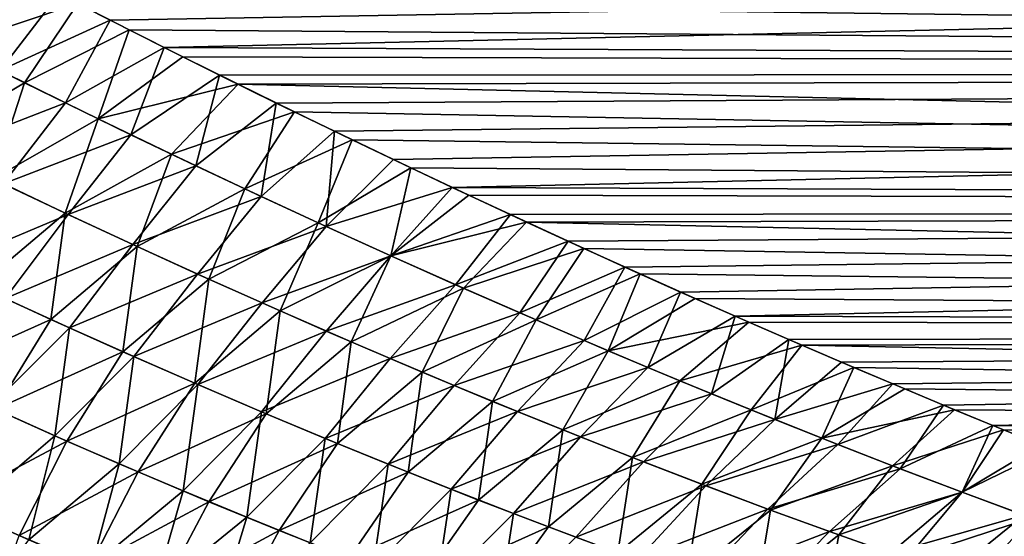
# Model space of a CAD drawing. Header units: millimetres. Extents: x -30 to 76, y -3 to 301.
# Tile 8 of 256: x 13.71 to 19.63, y 43.7 to 46.8. Entities that reach past the tile are written whole.
import ezdxf

# ---------------------------------------------------------------- set-up
doc = ezdxf.new("R2010")
doc.units = ezdxf.units.MM
doc.header["$LTSCALE"] = 81.481481
for name, color, linetype in [('12', 7, 'CONTINUOUS'), ('15', 7, 'CONTINUOUS'), ('17', 7, 'CONTINUOUS'), ('8', 7, 'CONTINUOUS')]:
    doc.layers.add(name, color=color, linetype=linetype)

msp = doc.modelspace()

# ---------------------------------------------------------------- linework, layer by layer
at = {"layer": '12', "color": 7, "linetype": 'CONTINUOUS', "true_color": 0xaaaaaa}
for points in [[(14.2519, 46.8017, 21.0806), (47.0746, 47.375, 21.4258), (13.9426, 46.9601, 21.1815), (14.2519, 46.8017, 21.0806)], [(14.5755, 46.6383, 20.9718), (47.0746, 47.375, 21.4258), (14.2519, 46.8017, 21.0806), (14.5755, 46.6383, 20.9718)], [(47.0746, 46.4911, 20.8695), (47.0746, 47.375, 21.4258), (14.5755, 46.6383, 20.9718), (47.0746, 46.4911, 20.8695)], [(14.9099, 46.4717, 20.8557), (47.0746, 46.4911, 20.8695), (14.5755, 46.6383, 20.9718), (14.9099, 46.4717, 20.8557)], [(15.2504, 46.3039, 20.7333), (47.0746, 46.4911, 20.8695), (14.9099, 46.4717, 20.8557), (15.2504, 46.3039, 20.7333)], [(15.6003, 46.1338, 20.6034), (47.0746, 46.4911, 20.8695), (15.2504, 46.3039, 20.7333), (15.6003, 46.1338, 20.6034)], [(15.9564, 45.9632, 20.4668), (47.0746, 46.4911, 20.8695), (15.6003, 46.1338, 20.6034), (15.9564, 45.9632, 20.4668)], [(16.3098, 45.796, 20.3265), (47.0746, 46.4911, 20.8695), (15.9564, 45.9632, 20.4668), (16.3098, 45.796, 20.3265)], [(47.0746, 45.6734, 20.2194), (47.0746, 46.4911, 20.8695), (16.3098, 45.796, 20.3265), (47.0746, 45.6734, 20.2194)], [(16.6594, 45.6327, 20.183), (47.0746, 45.6734, 20.2194), (16.3098, 45.796, 20.3265), (16.6594, 45.6327, 20.183)], [(17.0071, 45.4726, 20.0356), (47.0746, 45.6734, 20.2194), (16.6594, 45.6327, 20.183), (17.0071, 45.4726, 20.0356)], [(17.3491, 45.3172, 19.8859), (47.0746, 45.6734, 20.2194), (17.0071, 45.4726, 20.0356), (17.3491, 45.3172, 19.8859)], [(17.6838, 45.1672, 19.7347), (47.0746, 45.6734, 20.2194), (17.3491, 45.3172, 19.8859), (17.6838, 45.1672, 19.7347)], [(18.0124, 45.0219, 19.5816), (47.0746, 45.6734, 20.2194), (17.6838, 45.1672, 19.7347), (18.0124, 45.0219, 19.5816)], [(47.0746, 44.932, 19.4834), (47.0746, 45.6734, 20.2194), (18.0124, 45.0219, 19.5816), (47.0746, 44.932, 19.4834)], [(18.335, 44.8813, 19.4268), (47.0746, 44.932, 19.4834), (18.0124, 45.0219, 19.5816), (18.335, 44.8813, 19.4268)], [(18.6512, 44.7454, 19.2703), (47.0746, 44.932, 19.4834), (18.335, 44.8813, 19.4268), (18.6512, 44.7454, 19.2703)], [(18.9613, 44.6142, 19.1124), (47.0746, 44.932, 19.4834), (18.6512, 44.7454, 19.2703), (18.9613, 44.6142, 19.1124)], [(19.2651, 44.4876, 18.9531), (47.0746, 44.932, 19.4834), (18.9613, 44.6142, 19.1124), (19.2651, 44.4876, 18.9531)], [(19.5626, 44.3655, 18.7928), (47.0746, 44.932, 19.4834), (19.2651, 44.4876, 18.9531), (19.5626, 44.3655, 18.7928)], [(47.0746, 44.2761, 18.6707), (47.0746, 44.932, 19.4834), (19.5626, 44.3655, 18.7928), (47.0746, 44.2761, 18.6707)], [(19.8536, 44.248, 18.6315), (47.0746, 44.2761, 18.6707), (19.5626, 44.3655, 18.7928), (19.8536, 44.248, 18.6315)]]:
    msp.add_3dface(points, dxfattribs=at)
at = {"layer": '15', "color": 7, "linetype": 'CONTINUOUS', "true_color": 0xaaaaaa}
for points in [[(13.6158, 47.1294, -21.2846), (14.0562, 46.9017, -21.1449), (13.2942, 46.6472, -21.0415), (13.6158, 47.1294, -21.2846)], [(14.0562, 46.9017, -21.1449), (13.7367, 46.4255, -20.8875), (13.2942, 46.6472, -21.0415), (14.0562, 46.9017, -21.1449)], [(14.0562, 46.9017, -21.1449), (14.365, 46.7444, -21.043), (13.7367, 46.4255, -20.8875), (14.0562, 46.9017, -21.1449)], [(14.365, 46.7444, -21.043), (14.179, 46.2084, -20.7274), (13.7367, 46.4255, -20.8875), (14.365, 46.7444, -21.043)], [(14.365, 46.7444, -21.043), (14.688, 46.582, -20.9331), (14.179, 46.2084, -20.7274), (14.365, 46.7444, -21.043)], [(13.7367, 46.4255, -20.8875), (13.1143, 46.0582, -20.8118), (13.2942, 46.6472, -21.0415), (13.7367, 46.4255, -20.8875)], [(14.688, 46.582, -20.9331), (15.0215, 46.4165, -20.8161), (14.179, 46.2084, -20.7274), (14.688, 46.582, -20.9331)], [(13.5482, 45.8475, -20.6447), (13.1143, 46.0582, -20.8118), (13.7367, 46.4255, -20.8875), (13.5482, 45.8475, -20.6447)], [(14.179, 46.2084, -20.7274), (13.5482, 45.8475, -20.6447), (13.7367, 46.4255, -20.8875), (14.179, 46.2084, -20.7274)], [(15.0215, 46.4165, -20.8161), (14.6208, 45.9957, -20.561), (14.179, 46.2084, -20.7274), (15.0215, 46.4165, -20.8161)], [(15.0215, 46.4165, -20.8161), (15.3603, 46.2502, -20.693), (14.6208, 45.9957, -20.561), (15.0215, 46.4165, -20.8161)], [(15.3603, 46.2502, -20.693), (15.0619, 45.7875, -20.3885), (14.6208, 45.9957, -20.561), (15.3603, 46.2502, -20.693)], [(15.3603, 46.2502, -20.693), (15.7073, 46.0823, -20.5628), (15.0619, 45.7875, -20.3885), (15.3603, 46.2502, -20.693)], [(13.9814, 45.6417, -20.472), (13.5482, 45.8475, -20.6447), (14.179, 46.2084, -20.7274), (13.9814, 45.6417, -20.472)], [(14.6208, 45.9957, -20.561), (13.9814, 45.6417, -20.472), (14.179, 46.2084, -20.7274), (14.6208, 45.9957, -20.561)], [(15.7073, 46.0823, -20.5628), (15.502, 45.5837, -20.2096), (15.0619, 45.7875, -20.3885), (15.7073, 46.0823, -20.5628)], [(15.7073, 46.0823, -20.5628), (16.0598, 45.914, -20.4262), (15.502, 45.5837, -20.2096), (15.7073, 46.0823, -20.5628)], [(14.4136, 45.4409, -20.2936), (13.9814, 45.6417, -20.472), (14.6208, 45.9957, -20.561), (14.4136, 45.4409, -20.2936)], [(15.0619, 45.7875, -20.3885), (14.4136, 45.4409, -20.2936), (14.6208, 45.9957, -20.561), (15.0619, 45.7875, -20.3885)], [(16.0598, 45.914, -20.4262), (15.9409, 45.3844, -20.0243), (15.502, 45.5837, -20.2096), (16.0598, 45.914, -20.4262)], [(16.0598, 45.914, -20.4262), (16.4099, 45.7491, -20.2859), (15.9409, 45.3844, -20.0243), (16.0598, 45.914, -20.4262)], [(13.9814, 45.6417, -20.472), (13.4585, 45.2034, -20.4254), (13.5482, 45.8475, -20.6447), (13.9814, 45.6417, -20.472)], [(14.8446, 45.2449, -20.1094), (14.4136, 45.4409, -20.2936), (15.0619, 45.7875, -20.3885), (14.8446, 45.2449, -20.1094)], [(15.502, 45.5837, -20.2096), (14.8446, 45.2449, -20.1094), (15.0619, 45.7875, -20.3885), (15.502, 45.5837, -20.2096)], [(16.4099, 45.7491, -20.2859), (16.7563, 45.5878, -20.1424), (15.9409, 45.3844, -20.0243), (16.4099, 45.7491, -20.2859)], [(13.8939, 45.0029, -20.2336), (13.4585, 45.2034, -20.4254), (13.9814, 45.6417, -20.472), (13.8939, 45.0029, -20.2336)], [(14.4136, 45.4409, -20.2936), (13.8939, 45.0029, -20.2336), (13.9814, 45.6417, -20.472), (14.4136, 45.4409, -20.2936)], [(15.2743, 45.0538, -19.9195), (14.8446, 45.2449, -20.1094), (15.502, 45.5837, -20.2096), (15.2743, 45.0538, -19.9195)], [(15.9409, 45.3844, -20.0243), (15.2743, 45.0538, -19.9195), (15.502, 45.5837, -20.2096), (15.9409, 45.3844, -20.0243)], [(16.7563, 45.5878, -20.1424), (16.3783, 45.1897, -19.8326), (15.9409, 45.3844, -20.0243), (16.7563, 45.5878, -20.1424)], [(16.7563, 45.5878, -20.1424), (17.1009, 45.4298, -19.995), (16.3783, 45.1897, -19.8326), (16.7563, 45.5878, -20.1424)], [(14.3278, 44.808, -20.0362), (13.8939, 45.0029, -20.2336), (14.4136, 45.4409, -20.2936), (14.3278, 44.808, -20.0362)], [(14.8446, 45.2449, -20.1094), (14.3278, 44.808, -20.0362), (14.4136, 45.4409, -20.2936), (14.8446, 45.2449, -20.1094)], [(15.7023, 44.8675, -19.7238), (15.2743, 45.0538, -19.9195), (15.9409, 45.3844, -20.0243), (15.7023, 44.8675, -19.7238)], [(16.3783, 45.1897, -19.8326), (15.7023, 44.8675, -19.7238), (15.9409, 45.3844, -20.0243), (16.3783, 45.1897, -19.8326)], [(17.1009, 45.4298, -19.995), (16.8139, 44.9995, -19.6343), (16.3783, 45.1897, -19.8326), (17.1009, 45.4298, -19.995)], [(17.1009, 45.4298, -19.995), (17.4397, 45.2764, -19.8455), (16.8139, 44.9995, -19.6343), (17.1009, 45.4298, -19.995)], [(17.4397, 45.2764, -19.8455), (17.2476, 44.8141, -19.4294), (16.8139, 44.9995, -19.6343), (17.4397, 45.2764, -19.8455)], [(17.4397, 45.2764, -19.8455), (17.7705, 45.1287, -19.6948), (17.2476, 44.8141, -19.4294), (17.4397, 45.2764, -19.8455)], [(14.7601, 44.6186, -19.8333), (14.3278, 44.808, -20.0362), (14.8446, 45.2449, -20.1094), (14.7601, 44.6186, -19.8333)], [(15.2743, 45.0538, -19.9195), (14.7601, 44.6186, -19.8333), (14.8446, 45.2449, -20.1094), (15.2743, 45.0538, -19.9195)], [(13.8939, 45.0029, -20.2336), (13.1287, 44.6593, -20.3824), (13.4585, 45.2034, -20.4254), (13.8939, 45.0029, -20.2336)], [(16.1285, 44.6862, -19.5222), (15.7023, 44.8675, -19.7238), (16.3783, 45.1897, -19.8326), (16.1285, 44.6862, -19.5222)], [(16.8139, 44.9995, -19.6343), (16.1285, 44.6862, -19.5222), (16.3783, 45.1897, -19.8326), (16.8139, 44.9995, -19.6343)], [(17.7705, 45.1287, -19.6948), (18.095, 44.9857, -19.5424), (17.2476, 44.8141, -19.4294), (17.7705, 45.1287, -19.6948)], [(15.1904, 44.4347, -19.6248), (14.7601, 44.6186, -19.8333), (15.2743, 45.0538, -19.9195), (15.1904, 44.4347, -19.6248)], [(15.7023, 44.8675, -19.7238), (15.1904, 44.4347, -19.6248), (15.2743, 45.0538, -19.9195), (15.7023, 44.8675, -19.7238)], [(13.5608, 44.4619, -20.177), (13.1287, 44.6593, -20.3824), (13.8939, 45.0029, -20.2336), (13.5608, 44.4619, -20.177)], [(14.3278, 44.808, -20.0362), (13.5608, 44.4619, -20.177), (13.8939, 45.0029, -20.2336), (14.3278, 44.808, -20.0362)], [(16.5527, 44.5098, -19.3147), (16.1285, 44.6862, -19.5222), (16.8139, 44.9995, -19.6343), (16.5527, 44.5098, -19.3147)], [(17.2476, 44.8141, -19.4294), (16.5527, 44.5098, -19.3147), (16.8139, 44.9995, -19.6343), (17.2476, 44.8141, -19.4294)], [(18.095, 44.9857, -19.5424), (17.6791, 44.6335, -19.2178), (17.2476, 44.8141, -19.4294), (18.095, 44.9857, -19.5424)], [(18.095, 44.9857, -19.5424), (18.4134, 44.8475, -19.3884), (17.6791, 44.6335, -19.2178), (18.095, 44.9857, -19.5424)], [(15.6187, 44.2564, -19.4106), (15.1904, 44.4347, -19.6248), (15.7023, 44.8675, -19.7238), (15.6187, 44.2564, -19.4106)], [(16.1285, 44.6862, -19.5222), (15.6187, 44.2564, -19.4106), (15.7023, 44.8675, -19.7238), (16.1285, 44.6862, -19.5222)], [(13.991, 44.2707, -19.9663), (13.5608, 44.4619, -20.177), (14.3278, 44.808, -20.0362), (13.991, 44.2707, -19.9663)], [(14.7601, 44.6186, -19.8333), (13.991, 44.2707, -19.9663), (14.3278, 44.808, -20.0362), (14.7601, 44.6186, -19.8333)], [(16.9746, 44.3385, -19.1012), (16.5527, 44.5098, -19.3147), (17.2476, 44.8141, -19.4294), (16.9746, 44.3385, -19.1012)], [(17.6791, 44.6335, -19.2178), (16.9746, 44.3385, -19.1012), (17.2476, 44.8141, -19.4294), (17.6791, 44.6335, -19.2178)], [(18.4134, 44.8475, -19.3884), (18.1082, 44.4579, -18.9994), (17.6791, 44.6335, -19.2178), (18.4134, 44.8475, -19.3884)], [(18.4134, 44.8475, -19.3884), (18.7258, 44.7137, -19.2327), (18.1082, 44.4579, -18.9994), (18.4134, 44.8475, -19.3884)], [(16.0447, 44.0837, -19.1906), (15.6187, 44.2564, -19.4106), (16.1285, 44.6862, -19.5222), (16.0447, 44.0837, -19.1906)], [(16.5527, 44.5098, -19.3147), (16.0447, 44.0837, -19.1906), (16.1285, 44.6862, -19.5222), (16.5527, 44.5098, -19.3147)], [(18.7258, 44.7137, -19.2327), (18.5345, 44.2875, -18.7742), (18.1082, 44.4579, -18.9994), (18.7258, 44.7137, -19.2327)], [(18.7258, 44.7137, -19.2327), (19.0323, 44.5844, -19.0756), (18.5345, 44.2875, -18.7742), (18.7258, 44.7137, -19.2327)], [(14.4192, 44.0854, -19.7502), (13.991, 44.2707, -19.9663), (14.7601, 44.6186, -19.8333), (14.4192, 44.0854, -19.7502)], [(15.1904, 44.4347, -19.6248), (14.4192, 44.0854, -19.7502), (14.7601, 44.6186, -19.8333), (15.1904, 44.4347, -19.6248)], [(17.3941, 44.1724, -18.8816), (16.9746, 44.3385, -19.1012), (17.6791, 44.6335, -19.2178), (17.3941, 44.1724, -18.8816)], [(18.1082, 44.4579, -18.9994), (17.3941, 44.1724, -18.8816), (17.6791, 44.6335, -19.2178), (18.1082, 44.4579, -18.9994)], [(19.0323, 44.5844, -19.0756), (19.3326, 44.4597, -18.9172), (18.5345, 44.2875, -18.7742), (19.0323, 44.5844, -19.0756)], [(16.4681, 43.9166, -18.965), (16.0447, 44.0837, -19.1906), (16.5527, 44.5098, -19.3147), (16.4681, 43.9166, -18.965)], [(16.9746, 44.3385, -19.1012), (16.4681, 43.9166, -18.965), (16.5527, 44.5098, -19.3147), (16.9746, 44.3385, -19.1012)], [(13.991, 44.2707, -19.9663), (13.2791, 43.8914, -20.1808), (13.5608, 44.4619, -20.177), (13.991, 44.2707, -19.9663)], [(14.8453, 43.9063, -19.5288), (14.4192, 44.0854, -19.7502), (15.1904, 44.4347, -19.6248), (14.8453, 43.9063, -19.5288)], [(15.6187, 44.2564, -19.4106), (14.8453, 43.9063, -19.5288), (15.1904, 44.4347, -19.6248), (15.6187, 44.2564, -19.4106)], [(17.8108, 44.0116, -18.656), (17.3941, 44.1724, -18.8816), (18.1082, 44.4579, -18.9994), (17.8108, 44.0116, -18.656)], [(18.5345, 44.2875, -18.7742), (17.8108, 44.0116, -18.656), (18.1082, 44.4579, -18.9994), (18.5345, 44.2875, -18.7742)], [(19.3326, 44.4597, -18.9172), (18.9579, 44.1225, -18.5421), (18.5345, 44.2875, -18.7742), (19.3326, 44.4597, -18.9172)], [(19.3326, 44.4597, -18.9172), (19.6266, 44.3395, -18.7577), (18.9579, 44.1225, -18.5421), (19.3326, 44.4597, -18.9172)], [(16.8889, 43.7553, -18.7335), (16.4681, 43.9166, -18.965), (16.9746, 44.3385, -19.1012), (16.8889, 43.7553, -18.7335)], [(17.3941, 44.1724, -18.8816), (16.8889, 43.7553, -18.7335), (16.9746, 44.3385, -19.1012), (17.3941, 44.1724, -18.8816)], [(19.6266, 44.3395, -18.7577), (19.378, 43.9631, -18.303), (18.9579, 44.1225, -18.5421), (19.6266, 44.3395, -18.7577)], [(19.6266, 44.3395, -18.7577), (19.9142, 44.2238, -18.5973), (19.378, 43.9631, -18.303), (19.6266, 44.3395, -18.7577)], [(13.7047, 43.7024, -19.9564), (13.2791, 43.8914, -20.1808), (13.991, 44.2707, -19.9663), (13.7047, 43.7024, -19.9564)], [(14.4192, 44.0854, -19.7502), (13.7047, 43.7024, -19.9564), (13.991, 44.2707, -19.9663), (14.4192, 44.0854, -19.7502)], [(18.2247, 43.8564, -18.4242), (17.8108, 44.0116, -18.656), (18.5345, 44.2875, -18.7742), (18.2247, 43.8564, -18.4242)], [(18.9579, 44.1225, -18.5421), (18.2247, 43.8564, -18.4242), (18.5345, 44.2875, -18.7742), (18.9579, 44.1225, -18.5421)], [(15.269, 43.7331, -19.3019), (14.8453, 43.9063, -19.5288), (15.6187, 44.2564, -19.4106), (15.269, 43.7331, -19.3019)], [(16.0447, 44.0837, -19.1906), (15.269, 43.7331, -19.3019), (15.6187, 44.2564, -19.4106), (16.0447, 44.0837, -19.1906)], [(19.9142, 44.2238, -18.5973), (19.7947, 43.8095, -18.0569), (19.378, 43.9631, -18.303), (19.9142, 44.2238, -18.5973)], [(17.3067, 43.5998, -18.4963), (16.8889, 43.7553, -18.7335), (17.3941, 44.1724, -18.8816), (17.3067, 43.5998, -18.4963)], [(17.8108, 44.0116, -18.656), (17.3067, 43.5998, -18.4963), (17.3941, 44.1724, -18.8816), (17.8108, 44.0116, -18.656)], [(14.128, 43.52, -19.7269), (13.7047, 43.7024, -19.9564), (14.4192, 44.0854, -19.7502), (14.128, 43.52, -19.7269)], [(14.8453, 43.9063, -19.5288), (14.128, 43.52, -19.7269), (14.4192, 44.0854, -19.7502), (14.8453, 43.9063, -19.5288)], [(15.6902, 43.566, -19.0697), (15.269, 43.7331, -19.3019), (16.0447, 44.0837, -19.1906), (15.6902, 43.566, -19.0697)], [(16.4681, 43.9166, -18.965), (15.6902, 43.566, -19.0697), (16.0447, 44.0837, -19.1906), (16.4681, 43.9166, -18.965)], [(18.6353, 43.7068, -18.1862), (18.2247, 43.8564, -18.4242), (18.9579, 44.1225, -18.5421), (18.6353, 43.7068, -18.1862)], [(19.378, 43.9631, -18.303), (18.6353, 43.7068, -18.1862), (18.9579, 44.1225, -18.5421), (19.378, 43.9631, -18.303)], [(17.7213, 43.4504, -18.2532), (17.3067, 43.5998, -18.4963), (17.8108, 44.0116, -18.656), (17.7213, 43.4504, -18.2532)], [(18.2247, 43.8564, -18.4242), (17.7213, 43.4504, -18.2532), (17.8108, 44.0116, -18.656), (18.2247, 43.8564, -18.4242)], [(19.0426, 43.5631, -17.9421), (18.6353, 43.7068, -18.1862), (19.378, 43.9631, -18.303), (19.0426, 43.5631, -17.9421)], [(19.7947, 43.8095, -18.0569), (19.0426, 43.5631, -17.9421), (19.378, 43.9631, -18.303), (19.7947, 43.8095, -18.0569)], [(14.5488, 43.3441, -19.4922), (14.128, 43.52, -19.7269), (14.8453, 43.9063, -19.5288), (14.5488, 43.3441, -19.4922)], [(15.269, 43.7331, -19.3019), (14.5488, 43.3441, -19.4922), (14.8453, 43.9063, -19.5288), (15.269, 43.7331, -19.3019)], [(16.1085, 43.4051, -18.8321), (15.6902, 43.566, -19.0697), (16.4681, 43.9166, -18.965), (16.1085, 43.4051, -18.8321)], [(16.8889, 43.7553, -18.7335), (16.1085, 43.4051, -18.8321), (16.4681, 43.9166, -18.965), (16.8889, 43.7553, -18.7335)], [(18.1325, 43.3072, -18.0042), (17.7213, 43.4504, -18.2532), (18.2247, 43.8564, -18.4242), (18.1325, 43.3072, -18.0042)], [(18.6353, 43.7068, -18.1862), (18.1325, 43.3072, -18.0042), (18.2247, 43.8564, -18.4242), (18.6353, 43.7068, -18.1862)], [(19.4461, 43.4254, -17.6917), (19.0426, 43.5631, -17.9421), (19.7947, 43.8095, -18.0569), (19.4461, 43.4254, -17.6917)], [(20.2076, 43.6621, -17.8036), (19.4461, 43.4254, -17.6917), (19.7947, 43.8095, -18.0569), (20.2076, 43.6621, -17.8036)], [(14.9671, 43.1747, -19.2524), (14.5488, 43.3441, -19.4922), (15.269, 43.7331, -19.3019), (14.9671, 43.1747, -19.2524)], [(15.6902, 43.566, -19.0697), (14.9671, 43.1747, -19.2524), (15.269, 43.7331, -19.3019), (15.6902, 43.566, -19.0697)], [(16.524, 43.2504, -18.5889), (16.1085, 43.4051, -18.8321), (16.8889, 43.7553, -18.7335), (16.524, 43.2504, -18.5889)], [(17.3067, 43.5998, -18.4963), (16.524, 43.2504, -18.5889), (16.8889, 43.7553, -18.7335), (17.3067, 43.5998, -18.4963)], [(14.128, 43.52, -19.7269), (13.4925, 43.1035, -19.9933), (13.7047, 43.7024, -19.9564), (14.128, 43.52, -19.7269)], [(18.54, 43.1705, -17.7494), (18.1325, 43.3072, -18.0042), (18.6353, 43.7068, -18.1862), (18.54, 43.1705, -17.7494)], [(19.0426, 43.5631, -17.9421), (18.54, 43.1705, -17.7494), (18.6353, 43.7068, -18.1862), (19.0426, 43.5631, -17.9421)]]:
    msp.add_3dface(points, dxfattribs=at)
at = {"layer": '17', "color": 7, "linetype": 'CONTINUOUS', "true_color": 0xaaaaaa}
for points in [[(13.9426, 46.9601, 21.1815), (13.6457, 47.1138, 21.2753), (13.5889, 46.4991, 20.9396), (13.9426, 46.9601, 21.1815)], [(14.2519, 46.8017, 21.0806), (13.9426, 46.9601, 21.1815), (13.5889, 46.4991, 20.9396), (14.2519, 46.8017, 21.0806)], [(14.2519, 46.8017, 21.0806), (13.5889, 46.4991, 20.9396), (13.9822, 46.3045, 20.7994), (14.2519, 46.8017, 21.0806)], [(14.5755, 46.6383, 20.9718), (14.2519, 46.8017, 21.0806), (13.9822, 46.3045, 20.7994), (14.5755, 46.6383, 20.9718)], [(14.5755, 46.6383, 20.9718), (13.9822, 46.3045, 20.7994), (14.3752, 46.1134, 20.6543), (14.5755, 46.6383, 20.9718)], [(14.9099, 46.4717, 20.8557), (14.5755, 46.6383, 20.9718), (14.3752, 46.1134, 20.6543), (14.9099, 46.4717, 20.8557)], [(13.9822, 46.3045, 20.7994), (13.5889, 46.4991, 20.9396), (13.2169, 46.008, 20.7728), (13.9822, 46.3045, 20.7994)], [(14.9099, 46.4717, 20.8557), (14.3752, 46.1134, 20.6543), (14.7677, 45.9259, 20.5043), (14.9099, 46.4717, 20.8557)], [(15.2504, 46.3039, 20.7333), (14.9099, 46.4717, 20.8557), (14.7677, 45.9259, 20.5043), (15.2504, 46.3039, 20.7333)], [(13.6082, 45.8187, 20.6211), (13.9822, 46.3045, 20.7994), (13.2169, 46.008, 20.7728), (13.6082, 45.8187, 20.6211)], [(14.3752, 46.1134, 20.6543), (13.9822, 46.3045, 20.7994), (13.6082, 45.8187, 20.6211), (14.3752, 46.1134, 20.6543)], [(15.2504, 46.3039, 20.7333), (14.7677, 45.9259, 20.5043), (15.1596, 45.7419, 20.3494), (15.2504, 46.3039, 20.7333)], [(15.6003, 46.1338, 20.6034), (15.2504, 46.3039, 20.7333), (15.1596, 45.7419, 20.3494), (15.6003, 46.1338, 20.6034)], [(13.9988, 45.6336, 20.4649), (14.3752, 46.1134, 20.6543), (13.6082, 45.8187, 20.6211), (13.9988, 45.6336, 20.4649)], [(14.7677, 45.9259, 20.5043), (14.3752, 46.1134, 20.6543), (13.9988, 45.6336, 20.4649), (14.7677, 45.9259, 20.5043)], [(15.6003, 46.1338, 20.6034), (15.1596, 45.7419, 20.3494), (15.5506, 45.5615, 20.1894), (15.6003, 46.1338, 20.6034)], [(15.9564, 45.9632, 20.4668), (15.6003, 46.1338, 20.6034), (15.5506, 45.5615, 20.1894), (15.9564, 45.9632, 20.4668)], [(14.3886, 45.4524, 20.304), (14.7677, 45.9259, 20.5043), (13.9988, 45.6336, 20.4649), (14.3886, 45.4524, 20.304)], [(15.1596, 45.7419, 20.3494), (14.7677, 45.9259, 20.5043), (14.3886, 45.4524, 20.304), (15.1596, 45.7419, 20.3494)], [(16.3098, 45.796, 20.3265), (15.9564, 45.9632, 20.4668), (15.5506, 45.5615, 20.1894), (16.3098, 45.796, 20.3265)], [(13.9988, 45.6336, 20.4649), (13.6082, 45.8187, 20.6211), (13.2308, 45.3102, 20.5232), (13.9988, 45.6336, 20.4649)], [(14.7775, 45.2751, 20.1385), (15.1596, 45.7419, 20.3494), (14.3886, 45.4524, 20.304), (14.7775, 45.2751, 20.1385)], [(15.5506, 45.5615, 20.1894), (15.1596, 45.7419, 20.3494), (14.7775, 45.2751, 20.1385), (15.5506, 45.5615, 20.1894)], [(16.3098, 45.796, 20.3265), (15.5506, 45.5615, 20.1894), (15.9407, 45.3845, 20.0244), (16.3098, 45.796, 20.3265)], [(16.6594, 45.6327, 20.183), (16.3098, 45.796, 20.3265), (15.9407, 45.3845, 20.0244), (16.6594, 45.6327, 20.183)], [(13.6196, 45.1286, 20.3551), (13.9988, 45.6336, 20.4649), (13.2308, 45.3102, 20.5232), (13.6196, 45.1286, 20.3551)], [(14.3886, 45.4524, 20.304), (13.9988, 45.6336, 20.4649), (13.6196, 45.1286, 20.3551), (14.3886, 45.4524, 20.304)], [(16.6594, 45.6327, 20.183), (15.9407, 45.3845, 20.0244), (16.3295, 45.2112, 19.8543), (16.6594, 45.6327, 20.183)], [(17.0071, 45.4726, 20.0356), (16.6594, 45.6327, 20.183), (16.3295, 45.2112, 19.8543), (17.0071, 45.4726, 20.0356)], [(15.1653, 45.1019, 19.9683), (15.5506, 45.5615, 20.1894), (14.7775, 45.2751, 20.1385), (15.1653, 45.1019, 19.9683)], [(15.9407, 45.3845, 20.0244), (15.5506, 45.5615, 20.1894), (15.1653, 45.1019, 19.9683), (15.9407, 45.3845, 20.0244)], [(14.0073, 44.9515, 20.1826), (14.3886, 45.4524, 20.304), (13.6196, 45.1286, 20.3551), (14.0073, 44.9515, 20.1826)], [(14.7775, 45.2751, 20.1385), (14.3886, 45.4524, 20.304), (14.0073, 44.9515, 20.1826), (14.7775, 45.2751, 20.1385)], [(17.0071, 45.4726, 20.0356), (16.3295, 45.2112, 19.8543), (16.7171, 45.0414, 19.679), (17.0071, 45.4726, 20.0356)], [(17.3491, 45.3172, 19.8859), (17.0071, 45.4726, 20.0356), (16.7171, 45.0414, 19.679), (17.3491, 45.3172, 19.8859)], [(15.5518, 44.9325, 19.7934), (15.9407, 45.3845, 20.0244), (15.1653, 45.1019, 19.9683), (15.5518, 44.9325, 19.7934)], [(16.3295, 45.2112, 19.8543), (15.9407, 45.3845, 20.0244), (15.5518, 44.9325, 19.7934), (16.3295, 45.2112, 19.8543)], [(14.3938, 44.7788, 20.0057), (14.7775, 45.2751, 20.1385), (14.0073, 44.9515, 20.1826), (14.3938, 44.7788, 20.0057)], [(15.1653, 45.1019, 19.9683), (14.7775, 45.2751, 20.1385), (14.3938, 44.7788, 20.0057), (15.1653, 45.1019, 19.9683)], [(17.3491, 45.3172, 19.8859), (16.7171, 45.0414, 19.679), (17.1031, 44.8754, 19.4985), (17.3491, 45.3172, 19.8859)], [(17.6838, 45.1672, 19.7347), (17.3491, 45.3172, 19.8859), (17.1031, 44.8754, 19.4985), (17.6838, 45.1672, 19.7347)], [(15.9369, 44.7672, 19.6137), (16.3295, 45.2112, 19.8543), (15.5518, 44.9325, 19.7934), (15.9369, 44.7672, 19.6137)], [(16.7171, 45.0414, 19.679), (16.3295, 45.2112, 19.8543), (15.9369, 44.7672, 19.6137), (16.7171, 45.0414, 19.679)], [(17.6838, 45.1672, 19.7347), (17.1031, 44.8754, 19.4985), (17.4875, 44.7132, 19.3127), (17.6838, 45.1672, 19.7347)], [(18.0124, 45.0219, 19.5816), (17.6838, 45.1672, 19.7347), (17.4875, 44.7132, 19.3127), (18.0124, 45.0219, 19.5816)], [(14.0073, 44.9515, 20.1826), (13.6196, 45.1286, 20.3551), (13.5292, 44.4761, 20.1922), (14.0073, 44.9515, 20.1826)], [(14.7789, 44.6105, 19.8243), (15.1653, 45.1019, 19.9683), (14.3938, 44.7788, 20.0057), (14.7789, 44.6105, 19.8243)], [(15.5518, 44.9325, 19.7934), (15.1653, 45.1019, 19.9683), (14.7789, 44.6105, 19.8243), (15.5518, 44.9325, 19.7934)], [(16.3204, 44.6059, 19.4292), (16.7171, 45.0414, 19.679), (15.9369, 44.7672, 19.6137), (16.3204, 44.6059, 19.4292)], [(17.1031, 44.8754, 19.4985), (16.7171, 45.0414, 19.679), (16.3204, 44.6059, 19.4292), (17.1031, 44.8754, 19.4985)], [(18.0124, 45.0219, 19.5816), (17.4875, 44.7132, 19.3127), (17.87, 44.5548, 19.1216), (18.0124, 45.0219, 19.5816)], [(18.335, 44.8813, 19.4268), (18.0124, 45.0219, 19.5816), (17.87, 44.5548, 19.1216), (18.335, 44.8813, 19.4268)], [(13.9177, 44.3029, 20.0026), (14.0073, 44.9515, 20.1826), (13.5292, 44.4761, 20.1922), (13.9177, 44.3029, 20.0026)], [(14.3938, 44.7788, 20.0057), (14.0073, 44.9515, 20.1826), (13.9177, 44.3029, 20.0026), (14.3938, 44.7788, 20.0057)], [(15.1625, 44.4465, 19.6385), (15.5518, 44.9325, 19.7934), (14.7789, 44.6105, 19.8243), (15.1625, 44.4465, 19.6385)], [(15.9369, 44.7672, 19.6137), (15.5518, 44.9325, 19.7934), (15.1625, 44.4465, 19.6385), (15.9369, 44.7672, 19.6137)], [(16.7022, 44.4486, 19.2399), (17.1031, 44.8754, 19.4985), (16.3204, 44.6059, 19.4292), (16.7022, 44.4486, 19.2399)], [(17.4875, 44.7132, 19.3127), (17.1031, 44.8754, 19.4985), (16.7022, 44.4486, 19.2399), (17.4875, 44.7132, 19.3127)], [(18.335, 44.8813, 19.4268), (17.87, 44.5548, 19.1216), (18.2505, 44.4005, 18.9251), (18.335, 44.8813, 19.4268)], [(18.6512, 44.7454, 19.2703), (18.335, 44.8813, 19.4268), (18.2505, 44.4005, 18.9251), (18.6512, 44.7454, 19.2703)], [(14.3046, 44.1345, 19.8087), (14.3938, 44.7788, 20.0057), (13.9177, 44.3029, 20.0026), (14.3046, 44.1345, 19.8087)], [(14.7789, 44.6105, 19.8243), (14.3938, 44.7788, 20.0057), (14.3046, 44.1345, 19.8087), (14.7789, 44.6105, 19.8243)], [(15.5445, 44.287, 19.4482), (15.9369, 44.7672, 19.6137), (15.1625, 44.4465, 19.6385), (15.5445, 44.287, 19.4482)], [(16.3204, 44.6059, 19.4292), (15.9369, 44.7672, 19.6137), (15.5445, 44.287, 19.4482), (16.3204, 44.6059, 19.4292)], [(18.9613, 44.6142, 19.1124), (18.6512, 44.7454, 19.2703), (18.2505, 44.4005, 18.9251), (18.9613, 44.6142, 19.1124)], [(17.0821, 44.2955, 19.0456), (17.4875, 44.7132, 19.3127), (16.7022, 44.4486, 19.2399), (17.0821, 44.2955, 19.0456)], [(17.87, 44.5548, 19.1216), (17.4875, 44.7132, 19.3127), (17.0821, 44.2955, 19.0456), (17.87, 44.5548, 19.1216)], [(18.9613, 44.6142, 19.1124), (18.2505, 44.4005, 18.9251), (18.6288, 44.2504, 18.7233), (18.9613, 44.6142, 19.1124)], [(19.2651, 44.4876, 18.9531), (18.9613, 44.6142, 19.1124), (18.6288, 44.2504, 18.7233), (19.2651, 44.4876, 18.9531)], [(14.6897, 43.9711, 19.6104), (14.7789, 44.6105, 19.8243), (14.3046, 44.1345, 19.8087), (14.6897, 43.9711, 19.6104)], [(15.1625, 44.4465, 19.6385), (14.7789, 44.6105, 19.8243), (14.6897, 43.9711, 19.6104), (15.1625, 44.4465, 19.6385)], [(15.9246, 44.1319, 19.2533), (16.3204, 44.6059, 19.4292), (15.5445, 44.287, 19.4482), (15.9246, 44.1319, 19.2533)], [(16.7022, 44.4486, 19.2399), (16.3204, 44.6059, 19.4292), (15.9246, 44.1319, 19.2533), (16.7022, 44.4486, 19.2399)], [(17.46, 44.1467, 18.8464), (17.87, 44.5548, 19.1216), (17.0821, 44.2955, 19.0456), (17.46, 44.1467, 18.8464)], [(18.2505, 44.4005, 18.9251), (17.87, 44.5548, 19.1216), (17.46, 44.1467, 18.8464), (18.2505, 44.4005, 18.9251)], [(13.9177, 44.3029, 20.0026), (13.5292, 44.4761, 20.1922), (13.3829, 43.8448, 20.1266), (13.9177, 44.3029, 20.0026)], [(15.073, 43.8126, 19.4077), (15.1625, 44.4465, 19.6385), (14.6897, 43.9711, 19.6104), (15.073, 43.8126, 19.4077)], [(15.5445, 44.287, 19.4482), (15.1625, 44.4465, 19.6385), (15.073, 43.8126, 19.4077), (15.5445, 44.287, 19.4482)], [(16.3028, 43.9812, 19.0539), (16.7022, 44.4486, 19.2399), (15.9246, 44.1319, 19.2533), (16.3028, 43.9812, 19.0539)], [(17.0821, 44.2955, 19.0456), (16.7022, 44.4486, 19.2399), (16.3028, 43.9812, 19.0539), (17.0821, 44.2955, 19.0456)], [(19.2651, 44.4876, 18.9531), (18.6288, 44.2504, 18.7233), (19.0046, 44.1045, 18.5159), (19.2651, 44.4876, 18.9531)], [(19.5626, 44.3655, 18.7928), (19.2651, 44.4876, 18.9531), (19.0046, 44.1045, 18.5159), (19.5626, 44.3655, 18.7928)], [(17.8356, 44.0022, 18.6423), (18.2505, 44.4005, 18.9251), (17.46, 44.1467, 18.8464), (17.8356, 44.0022, 18.6423)], [(18.6288, 44.2504, 18.7233), (18.2505, 44.4005, 18.9251), (17.8356, 44.0022, 18.6423), (18.6288, 44.2504, 18.7233)], [(19.5626, 44.3655, 18.7928), (19.0046, 44.1045, 18.5159), (19.378, 43.9631, 18.303), (19.5626, 44.3655, 18.7928)], [(19.8536, 44.248, 18.6315), (19.5626, 44.3655, 18.7928), (19.378, 43.9631, 18.303), (19.8536, 44.248, 18.6315)], [(13.7621, 43.6774, 19.9257), (13.9177, 44.3029, 20.0026), (13.3829, 43.8448, 20.1266), (13.7621, 43.6774, 19.9257)], [(14.3046, 44.1345, 19.8087), (13.9177, 44.3029, 20.0026), (13.7621, 43.6774, 19.9257), (14.3046, 44.1345, 19.8087)], [(15.4543, 43.659, 19.2006), (15.5445, 44.287, 19.4482), (15.073, 43.8126, 19.4077), (15.4543, 43.659, 19.2006)], [(15.9246, 44.1319, 19.2533), (15.5445, 44.287, 19.4482), (15.4543, 43.659, 19.2006), (15.9246, 44.1319, 19.2533)], [(16.6789, 43.8351, 18.8499), (17.0821, 44.2955, 19.0456), (16.3028, 43.9812, 19.0539), (16.6789, 43.8351, 18.8499)], [(17.46, 44.1467, 18.8464), (17.0821, 44.2955, 19.0456), (16.6789, 43.8351, 18.8499), (17.46, 44.1467, 18.8464)], [(18.2088, 43.8622, 18.4332), (18.6288, 44.2504, 18.7233), (17.8356, 44.0022, 18.6423), (18.2088, 43.8622, 18.4332)], [(19.0046, 44.1045, 18.5159), (18.6288, 44.2504, 18.7233), (18.2088, 43.8622, 18.4332), (19.0046, 44.1045, 18.5159)], [(19.8536, 44.248, 18.6315), (19.378, 43.9631, 18.303), (19.7485, 43.8263, 18.0846), (19.8536, 44.248, 18.6315)], [(17.0528, 43.6937, 18.6413), (17.46, 44.1467, 18.8464), (16.6789, 43.8351, 18.8499), (17.0528, 43.6937, 18.6413)], [(17.8356, 44.0022, 18.6423), (17.46, 44.1467, 18.8464), (17.0528, 43.6937, 18.6413), (17.8356, 44.0022, 18.6423)], [(14.1394, 43.5152, 19.7206), (14.3046, 44.1345, 19.8087), (13.7621, 43.6774, 19.9257), (14.1394, 43.5152, 19.7206)], [(14.6897, 43.9711, 19.6104), (14.3046, 44.1345, 19.8087), (14.1394, 43.5152, 19.7206), (14.6897, 43.9711, 19.6104)], [(15.8334, 43.5104, 18.9892), (15.9246, 44.1319, 19.2533), (15.4543, 43.659, 19.2006), (15.8334, 43.5104, 18.9892)], [(16.3028, 43.9812, 19.0539), (15.9246, 44.1319, 19.2533), (15.8334, 43.5104, 18.9892), (16.3028, 43.9812, 19.0539)], [(18.5795, 43.7268, 18.2191), (19.0046, 44.1045, 18.5159), (18.2088, 43.8622, 18.4332), (18.5795, 43.7268, 18.2191)], [(19.378, 43.9631, 18.303), (19.0046, 44.1045, 18.5159), (18.5795, 43.7268, 18.2191), (19.378, 43.9631, 18.303)], [(14.5149, 43.3581, 19.5114), (14.6897, 43.9711, 19.6104), (14.1394, 43.5152, 19.7206), (14.5149, 43.3581, 19.5114)], [(15.073, 43.8126, 19.4077), (14.6897, 43.9711, 19.6104), (14.5149, 43.3581, 19.5114), (15.073, 43.8126, 19.4077)], [(16.2102, 43.3667, 18.7732), (16.3028, 43.9812, 19.0539), (15.8334, 43.5104, 18.9892), (16.2102, 43.3667, 18.7732)], [(16.6789, 43.8351, 18.8499), (16.3028, 43.9812, 19.0539), (16.2102, 43.3667, 18.7732), (16.6789, 43.8351, 18.8499)], [(17.4243, 43.5569, 18.4281), (17.8356, 44.0022, 18.6423), (17.0528, 43.6937, 18.6413), (17.4243, 43.5569, 18.4281)], [(18.2088, 43.8622, 18.4332), (17.8356, 44.0022, 18.6423), (17.4243, 43.5569, 18.4281), (18.2088, 43.8622, 18.4332)], [(18.9474, 43.5962, 17.9999), (19.378, 43.9631, 18.303), (18.5795, 43.7268, 18.2191), (18.9474, 43.5962, 17.9999)], [(19.7485, 43.8263, 18.0846), (19.378, 43.9631, 18.303), (18.9474, 43.5962, 17.9999), (19.7485, 43.8263, 18.0846)], [(13.7621, 43.6774, 19.9257), (13.3829, 43.8448, 20.1266), (13.3748, 43.1554, 20.0607), (13.7621, 43.6774, 19.9257)], [(17.7931, 43.425, 18.2102), (18.2088, 43.8622, 18.4332), (17.4243, 43.5569, 18.4281), (17.7931, 43.425, 18.2102)], [(18.5795, 43.7268, 18.2191), (18.2088, 43.8622, 18.4332), (17.7931, 43.425, 18.2102), (18.5795, 43.7268, 18.2191)], [(14.8882, 43.2062, 19.2981), (15.073, 43.8126, 19.4077), (14.5149, 43.3581, 19.5114), (14.8882, 43.2062, 19.2981)], [(15.4543, 43.659, 19.2006), (15.073, 43.8126, 19.4077), (14.8882, 43.2062, 19.2981), (15.4543, 43.659, 19.2006)], [(16.5846, 43.2282, 18.5529), (16.6789, 43.8351, 18.8499), (16.2102, 43.3667, 18.7732), (16.5846, 43.2282, 18.5529)], [(17.0528, 43.6937, 18.6413), (16.6789, 43.8351, 18.8499), (16.5846, 43.2282, 18.5529), (17.0528, 43.6937, 18.6413)], [(19.3123, 43.4705, 17.7757), (19.7485, 43.8263, 18.0846), (18.9474, 43.5962, 17.9999), (19.3123, 43.4705, 17.7757)], [(20.1161, 43.6943, 17.8605), (19.7485, 43.8263, 18.0846), (19.3123, 43.4705, 17.7757), (20.1161, 43.6943, 17.8605)], [(18.1593, 43.2981, 17.9877), (18.5795, 43.7268, 18.2191), (17.7931, 43.425, 18.2102), (18.1593, 43.2981, 17.9877)], [(18.9474, 43.5962, 17.9999), (18.5795, 43.7268, 18.2191), (18.1593, 43.2981, 17.9877), (18.9474, 43.5962, 17.9999)]]:
    msp.add_3dface(points, dxfattribs=at)
at = {"layer": '8', "color": 7, "linetype": 'CONTINUOUS', "true_color": 0xaaaaaa}
for points in [[(47.0746, 47.375, -21.4258), (47.0746, 46.4911, -20.8695), (13.2004, 47.3482, -21.4108), (47.0746, 47.375, -21.4258)], [(13.2004, 47.3482, -21.4108), (47.0746, 46.4911, -20.8695), (13.6158, 47.1294, -21.2846), (13.2004, 47.3482, -21.4108)], [(13.6158, 47.1294, -21.2846), (47.0746, 46.4911, -20.8695), (14.0562, 46.9017, -21.1449), (13.6158, 47.1294, -21.2846)], [(14.0562, 46.9017, -21.1449), (47.0746, 46.4911, -20.8695), (14.365, 46.7444, -21.043), (14.0562, 46.9017, -21.1449)], [(14.365, 46.7444, -21.043), (47.0746, 46.4911, -20.8695), (14.688, 46.582, -20.9331), (14.365, 46.7444, -21.043)], [(14.688, 46.582, -20.9331), (47.0746, 46.4911, -20.8695), (15.0215, 46.4165, -20.8161), (14.688, 46.582, -20.9331)], [(47.0746, 46.4911, -20.8695), (47.0746, 45.6734, -20.2194), (15.0215, 46.4165, -20.8161), (47.0746, 46.4911, -20.8695)], [(15.0215, 46.4165, -20.8161), (47.0746, 45.6734, -20.2194), (15.3603, 46.2502, -20.693), (15.0215, 46.4165, -20.8161)], [(15.3603, 46.2502, -20.693), (47.0746, 45.6734, -20.2194), (15.7073, 46.0823, -20.5628), (15.3603, 46.2502, -20.693)], [(15.7073, 46.0823, -20.5628), (47.0746, 45.6734, -20.2194), (16.0598, 45.914, -20.4262), (15.7073, 46.0823, -20.5628)], [(16.0598, 45.914, -20.4262), (47.0746, 45.6734, -20.2194), (16.4099, 45.7491, -20.2859), (16.0598, 45.914, -20.4262)], [(16.4099, 45.7491, -20.2859), (47.0746, 45.6734, -20.2194), (16.7563, 45.5878, -20.1424), (16.4099, 45.7491, -20.2859)], [(47.0746, 45.6734, -20.2194), (47.0746, 44.932, -19.4834), (16.7563, 45.5878, -20.1424), (47.0746, 45.6734, -20.2194)], [(16.7563, 45.5878, -20.1424), (47.0746, 44.932, -19.4834), (17.1009, 45.4298, -19.995), (16.7563, 45.5878, -20.1424)], [(17.1009, 45.4298, -19.995), (47.0746, 44.932, -19.4834), (17.4397, 45.2764, -19.8455), (17.1009, 45.4298, -19.995)], [(17.4397, 45.2764, -19.8455), (47.0746, 44.932, -19.4834), (17.7705, 45.1287, -19.6948), (17.4397, 45.2764, -19.8455)], [(17.7705, 45.1287, -19.6948), (47.0746, 44.932, -19.4834), (18.095, 44.9857, -19.5424), (17.7705, 45.1287, -19.6948)], [(18.095, 44.9857, -19.5424), (47.0746, 44.932, -19.4834), (18.4134, 44.8475, -19.3884), (18.095, 44.9857, -19.5424)], [(47.0746, 44.932, -19.4834), (47.0746, 44.2761, -18.6707), (18.4134, 44.8475, -19.3884), (47.0746, 44.932, -19.4834)], [(18.4134, 44.8475, -19.3884), (47.0746, 44.2761, -18.6707), (18.7258, 44.7137, -19.2327), (18.4134, 44.8475, -19.3884)], [(18.7258, 44.7137, -19.2327), (47.0746, 44.2761, -18.6707), (19.0323, 44.5844, -19.0756), (18.7258, 44.7137, -19.2327)], [(19.0323, 44.5844, -19.0756), (47.0746, 44.2761, -18.6707), (19.3326, 44.4597, -18.9172), (19.0323, 44.5844, -19.0756)], [(19.3326, 44.4597, -18.9172), (47.0746, 44.2761, -18.6707), (19.6266, 44.3395, -18.7577), (19.3326, 44.4597, -18.9172)], [(19.6266, 44.3395, -18.7577), (47.0746, 44.2761, -18.6707), (19.9142, 44.2238, -18.5973), (19.6266, 44.3395, -18.7577)]]:
    msp.add_3dface(points, dxfattribs=at)

doc.saveas('drawing.dxf')
